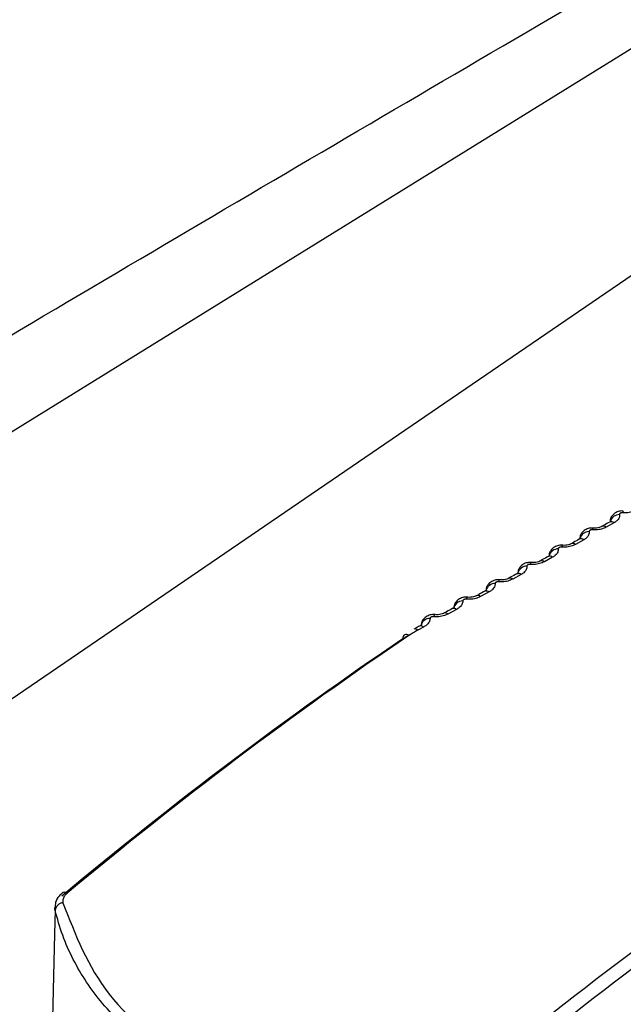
# Model space of a CAD drawing. Header units: millimetres. Extents: x -0.66 to 0.91, y -0.4 to 0.64.
# Tile 117 of 241: x 0.5842 to 0.5969, y -0.0731 to -0.0524. Entities that reach past the tile are written whole.
import ezdxf

# ---------------------------------------------------------------- set-up
doc = ezdxf.new("R2010")
doc.units = ezdxf.units.MM
doc.layers.add('FORMAT', color=7, linetype='Continuous')

msp = doc.modelspace()

# ---------------------------------------------------------------- linework, layer by layer
at = {"layer": 'FORMAT', "color": 7, "linetype": 'Continuous', "lineweight": 25}
for p, q in [((0.603154, -0.049222), (0.569814, -0.069865)), ((0.605178, -0.052202), (0.574981, -0.072849)), ((0.596685, -0.062948), (0.596516, -0.063044)), ((0.596044, -0.063309), (0.595872, -0.063406)), ((0.595392, -0.063672), (0.595218, -0.063769)), ((0.594731, -0.064037), (0.594555, -0.064133)), ((0.594059, -0.064403), (0.593881, -0.0645)), ((0.593377, -0.064771), (0.593198, -0.064867)), ((0.592686, -0.06514), (0.592565, -0.065204))]:
    msp.add_line(p, q, dxfattribs=at)
at = {"layer": 'FORMAT', "color": 7, "linetype": 'Continuous', "lineweight": 25, "flags": 128}
msp.add_lwpolyline([(0.584963, -0.071077), (0.584952, -0.071572), (0.584877, -0.074823), (0.584793, -0.078481)], dxfattribs=at)
at = {"layer": 'FORMAT', "color": 7, "linetype": 'Continuous', "lineweight": 25}
for centre, radius, start, end in [((0.596793, -0.062981), 0.0002023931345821, 90.070624, 165.04398), ((0.596899, -0.062739), 4.29654127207e-05, 128.315118, 184.278491), ((0.596627, -0.063025), 9.63973374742e-05, 52.681827, 113.364647), ((0.596155, -0.063337), 0.0001995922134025, 89.638243, 165.058656), ((0.596264, -0.063099), 4.26733479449e-05, 123.892052, 183.203442), ((0.596458, -0.063113), 9.01701250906e-05, 50.372121, 116.156264), ((0.595815, -0.063471), 8.70421347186e-05, 48.879914, 115.52043), ((0.595986, -0.063382), 9.34035433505e-05, 51.359497, 112.581209), ((0.595507, -0.063696), 0.0001969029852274, 89.214912, 164.819748), ((0.595619, -0.063461), 4.31143470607e-05, 120.06692, 181.853604), ((0.594965, -0.063825), 4.40785564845e-05, 116.732417, 180.322249), ((0.595162, -0.06383), 8.39972176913e-05, 47.315712, 114.84944), ((0.595334, -0.063742), 9.04970915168e-05, 49.979226, 111.74981), ((0.594673, -0.064103), 8.7687841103e-05, 48.541544, 110.863646), ((0.594849, -0.064056), 0.0001941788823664, 88.782908, 164.543456), ((0.59418, -0.064418), 0.0001913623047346, 88.334138, 164.315145), ((0.594301, -0.06419), 4.5440047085e-05, 113.801031, 178.679844), ((0.594498, -0.064191), 8.10438106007e-05, 45.67894, 114.137581), ((0.594001, -0.064466), 8.4985819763e-05, 47.047562, 109.915271), ((0.5935, -0.064775), 0.0001830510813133, 87.182252, 172.192903), ((0.593627, -0.064557), 4.71185200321e-05, 111.2019, 176.978418), ((0.593823, -0.06456), 8.35808830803e-05, 46.491171, 110.856899), ((0.59314, -0.064924), 8.10050375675e-05, 44.916617, 109.836778), ((0.593319, -0.06483), 8.24013063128e-05, 45.499091, 108.896538), ((0.592812, -0.065139), 0.000180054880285, 86.681557, 172.09871), ((0.592944, -0.064925), 4.88752154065e-05, 108.625, 175.350731), ((0.592507, -0.065259), 7.95091504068e-05, 43.610486, 107.636245), ((0.592628, -0.065195), 7.99736554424e-05, 43.905535, 107.753088), ((0.592327, -0.065369), 7.68542611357e-05, 45.640944, 192.034725), ((0.58516, -0.070776), 7.4993823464e-05, 43.823202, 132.326708), ((0.585156, -0.071114), 0.000195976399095, 97.862102, 169.029044)]:
    msp.add_arc(centre, radius, start, end, dxfattribs=at)
for centre, major_axis, ratio, start_param, end_param in [((0.596071, -0.123956), (0.0389992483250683, 0.06529569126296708), 0.56722, 0.8822625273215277, 1.016538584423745), ((0.596212, -0.12404), (0.03909928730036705, 0.06546888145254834), 0.567247, 0.8822411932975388, 1.016517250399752), ((0.605809, -0.129581), (0.03710694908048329, 0.06661856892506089), 0.587341, 0.8648202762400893, 0.9990963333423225), ((0.605951, -0.12966), (0.03700690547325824, 0.06644537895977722), 0.587367, 0.8647957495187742, 0.9990718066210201)]:
    msp.add_ellipse(centre, major_axis=major_axis, ratio=ratio, start_param=start_param, end_param=end_param, dxfattribs=at)
for points, knots in [([(0.5303157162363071, -0.0917427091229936), (0.531056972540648, -0.0912786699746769), (0.537199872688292, -0.0874331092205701), (0.5487467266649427, -0.08027805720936), (0.5649592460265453, -0.0703981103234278), (0.5811756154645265, -0.0606879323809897), (0.5934070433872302, -0.0534879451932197), (0.6002322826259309, -0.0495207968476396), (0.6016514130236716, -0.0486959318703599)], [0, 0, 0, 0, 0.0311832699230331, 0.2584203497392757, 0.4856766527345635, 0.7129906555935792, 0.9403238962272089, 1, 1, 1, 1]), ([(0.5968726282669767, -0.0627059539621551), (0.596870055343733, -0.0627054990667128), (0.596834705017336, -0.0626992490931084), (0.5967676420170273, -0.0627119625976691), (0.5966867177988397, -0.0627499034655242), (0.5966292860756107, -0.0628100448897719), (0.5965974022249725, -0.0628732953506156), (0.5965973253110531, -0.062915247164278), (0.5965972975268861, -0.0629304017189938)], [0, 0, 0, 0, 0.0195438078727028, 0.2685194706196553, 0.4875622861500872, 0.6869626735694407, 0.88691928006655, 1, 1, 1, 1]), ([(0.5967924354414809, -0.0627783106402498), (0.5967924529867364, -0.0628013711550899), (0.5967924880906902, -0.0628475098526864), (0.5967488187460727, -0.0629067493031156), (0.5967037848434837, -0.0629361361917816), (0.5966852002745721, -0.0629482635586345)], [0, 0, 0, 0, 0.3698289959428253, 0.739941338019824, 1, 1, 1, 1]), ([(0.5968561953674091, -0.0627420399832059), (0.5968539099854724, -0.062741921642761), (0.5968453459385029, -0.062741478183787), (0.596830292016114, -0.0627430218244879), (0.596813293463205, -0.0627484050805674), (0.5968003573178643, -0.0627567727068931), (0.5967923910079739, -0.0627671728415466), (0.5967924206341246, -0.0627745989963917), (0.5967924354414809, -0.0627783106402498)], [0, 0, 0, 0, 0.0678345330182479, 0.2541973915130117, 0.4406929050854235, 0.6272252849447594, 0.8136846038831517, 1, 1, 1, 1]), ([(0.5971491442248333, -0.0626843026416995), (0.5971182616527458, -0.0626987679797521), (0.5970565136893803, -0.0627276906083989), (0.5969505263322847, -0.062745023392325), (0.5968837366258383, -0.0627429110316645), (0.5968561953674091, -0.0627420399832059)], [0, 0, 0, 0, 0.3702648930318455, 0.7403237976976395, 0.9999999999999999, 0.9999999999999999, 0.9999999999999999, 0.9999999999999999]), ([(0.5965885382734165, -0.0629363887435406), (0.5965493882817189, -0.0629586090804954), (0.5964934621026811, -0.0629903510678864), (0.5964367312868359, -0.0630222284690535), (0.5964197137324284, -0.0630317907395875)], [0, 0, 0, 0, 0.7000297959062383, 1, 1, 1, 1]), ([(0.5966050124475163, -0.0629250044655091), (0.5966052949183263, -0.0629250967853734), (0.5966058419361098, -0.062925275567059), (0.5965933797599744, -0.0629328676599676), (0.5965873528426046, -0.0629365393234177)], [0, 0, 0, 0, 0.5163832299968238, 1, 1, 1, 1]), ([(0.5962403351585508, -0.0630643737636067), (0.596237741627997, -0.0630638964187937), (0.5962027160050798, -0.0630574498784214), (0.5961354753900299, -0.0630698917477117), (0.5960540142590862, -0.0631073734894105), (0.5959958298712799, -0.0631676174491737), (0.5959634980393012, -0.0632306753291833), (0.5959631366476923, -0.0632724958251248), (0.5959630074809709, -0.0632874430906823)], [0, 0, 0, 0, 0.0197124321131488, 0.2662163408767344, 0.4878285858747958, 0.6881860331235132, 0.8885530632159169, 1, 1, 1, 1]), ([(0.5961563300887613, -0.0631378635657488), (0.5961556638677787, -0.0631611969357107), (0.5961543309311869, -0.0632078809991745), (0.5961089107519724, -0.063267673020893), (0.5960630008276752, -0.0632972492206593), (0.5960440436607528, -0.0633094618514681)], [0, 0, 0, 0, 0.3697387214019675, 0.7397519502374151, 1, 1, 1, 1]), ([(0.5962213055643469, -0.0631013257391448), (0.5962190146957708, -0.0631011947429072), (0.5962136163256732, -0.0631008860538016), (0.5962049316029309, -0.0631013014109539), (0.5961956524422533, -0.0631026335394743), (0.5961867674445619, -0.0631048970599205), (0.5961786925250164, -0.0631079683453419), (0.5961715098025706, -0.0631118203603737), (0.5961655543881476, -0.0631162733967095), (0.5961608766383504, -0.0631212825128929), (0.5961577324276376, -0.0631266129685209), (0.5961560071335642, -0.0631322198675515), (0.5961562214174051, -0.0631359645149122), (0.5961563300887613, -0.0631378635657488)], [0, 0, 0, 0, 0.0677207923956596, 0.1595822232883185, 0.2541061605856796, 0.3460430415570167, 0.4406358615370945, 0.5325895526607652, 0.6271953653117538, 0.7191044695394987, 0.813666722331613, 0.9055034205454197, 1, 1, 1, 1]), ([(0.5965159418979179, -0.0630440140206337), (0.5964846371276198, -0.0630585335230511), (0.5964220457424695, -0.063087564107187), (0.5963155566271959, -0.0631047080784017), (0.596248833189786, -0.0631023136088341), (0.5962213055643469, -0.0631013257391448)], [0, 0, 0, 0, 0.3701889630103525, 0.7401632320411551, 1, 1, 1, 1]), ([(0.5964184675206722, -0.0630318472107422), (0.5964149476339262, -0.0630340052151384), (0.596404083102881, -0.0630406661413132), (0.5963665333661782, -0.0630541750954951), (0.5963124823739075, -0.0630636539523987), (0.596266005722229, -0.0630666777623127), (0.5962436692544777, -0.0630633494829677), (0.5962406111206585, -0.0630628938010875)], [0, 0, 0, 0, 0.1210883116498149, 0.3737528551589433, 0.659147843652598, 0.9533331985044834, 1, 1, 1, 1]), ([(0.5957773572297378, -0.0633918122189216), (0.5957735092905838, -0.0633941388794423), (0.5957616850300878, -0.0634012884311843), (0.5957228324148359, -0.063414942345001), (0.595667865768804, -0.0634242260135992), (0.5956217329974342, -0.0634268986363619), (0.5956003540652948, -0.0634234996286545), (0.5955980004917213, -0.0634231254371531)], [0, 0, 0, 0, 0.1234427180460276, 0.3793248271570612, 0.6669009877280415, 0.9633296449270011, 0.9999999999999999, 0.9999999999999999, 0.9999999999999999, 0.9999999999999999]), ([(0.5959498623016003, -0.0632961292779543), (0.5959101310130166, -0.0633184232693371), (0.5958533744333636, -0.0633502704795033), (0.5957958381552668, -0.0633822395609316), (0.5957785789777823, -0.0633918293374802)], [0, 0, 0, 0, 0.7000296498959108, 0.9999999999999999, 0.9999999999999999, 0.9999999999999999, 0.9999999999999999]), ([(0.5959694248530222, -0.0632822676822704), (0.5959693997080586, -0.0632828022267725), (0.5959693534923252, -0.0632837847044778), (0.5959552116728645, -0.0632923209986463), (0.5959487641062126, -0.0632962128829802)], [0, 0, 0, 0, 0.5440779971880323, 0.9999999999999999, 0.9999999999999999, 0.9999999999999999, 0.9999999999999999]), ([(0.5955977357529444, -0.0634245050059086), (0.5955951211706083, -0.0634240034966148), (0.59556041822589, -0.0634173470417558), (0.5954929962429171, -0.0634294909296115), (0.595410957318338, -0.0634664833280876), (0.595351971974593, -0.0635268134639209), (0.595319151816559, -0.0635896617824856), (0.5953184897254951, -0.0636313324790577), (0.5953182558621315, -0.0636460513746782)], [0, 0, 0, 0, 0.0198858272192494, 0.263941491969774, 0.4880901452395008, 0.6895520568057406, 0.8903437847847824, 1, 1, 1, 1]), ([(0.5955097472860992, -0.0634991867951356), (0.5955084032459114, -0.0635227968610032), (0.5955057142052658, -0.0635700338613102), (0.5954585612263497, -0.0636303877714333), (0.5954117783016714, -0.0636601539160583), (0.5953924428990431, -0.0636724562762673)], [0, 0, 0, 0, 0.3695945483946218, 0.7394531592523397, 1, 1, 1, 1]), ([(0.5955760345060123, -0.0634623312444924), (0.5955737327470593, -0.0634621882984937), (0.5955683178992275, -0.0634618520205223), (0.5955595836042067, -0.0634622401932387), (0.5955502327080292, -0.0634635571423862), (0.5955412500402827, -0.0634658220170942), (0.5955330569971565, -0.0634689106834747), (0.5955257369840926, -0.063472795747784), (0.5955196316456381, -0.0634772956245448), (0.595514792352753, -0.063482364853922), (0.5955114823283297, -0.0634877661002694), (0.5955095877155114, -0.0634934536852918), (0.5955096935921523, -0.0634972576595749), (0.5955097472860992, -0.0634991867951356)], [0, 0, 0, 0, 0.0679066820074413, 0.159749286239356, 0.2542559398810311, 0.3461856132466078, 0.4407720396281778, 0.5327127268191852, 0.6273046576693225, 0.7191863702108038, 0.813719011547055, 0.905530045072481, 0.9999999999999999, 0.9999999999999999, 0.9999999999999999, 0.9999999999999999]), ([(0.5958723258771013, -0.0634055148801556), (0.5958406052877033, -0.0634200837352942), (0.5957771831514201, -0.0634492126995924), (0.5956702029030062, -0.0634661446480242), (0.5956035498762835, -0.0634634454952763), (0.5955760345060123, -0.0634623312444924)], [0, 0, 0, 0, 0.3700936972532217, 0.7399652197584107, 0.9999999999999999, 0.9999999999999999, 0.9999999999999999, 0.9999999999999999]), ([(0.5949450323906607, -0.0637862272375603), (0.5949423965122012, -0.0637856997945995), (0.5949080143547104, -0.0637788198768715), (0.5948403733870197, -0.0637906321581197), (0.5947578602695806, -0.0638271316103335), (0.5946975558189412, -0.0638874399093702), (0.5946621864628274, -0.0639571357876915), (0.5946617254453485, -0.0640062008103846), (0.5946615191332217, -0.0640281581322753)], [0, 0, 0, 0, 0.0190116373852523, 0.2479860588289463, 0.4627451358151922, 0.6548443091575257, 0.8455377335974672, 1, 1, 1, 1]), ([(0.5952184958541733, -0.0637686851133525), (0.595186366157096, -0.0637832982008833), (0.5951221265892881, -0.0638125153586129), (0.5950146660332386, -0.063829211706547), (0.5949480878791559, -0.0638261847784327), (0.5949205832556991, -0.0638249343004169)], [0, 0, 0, 0, 0.3699773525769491, 0.7397264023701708, 1, 1, 1, 1]), ([(0.5951260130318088, -0.0637534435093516), (0.5951218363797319, -0.0637559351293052), (0.5951090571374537, -0.0637635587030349), (0.5950689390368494, -0.0637773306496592), (0.5950131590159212, -0.063786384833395), (0.5949674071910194, -0.0637886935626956), (0.5949469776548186, -0.0637852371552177), (0.5949452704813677, -0.0637849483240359)], [0, 0, 0, 0, 0.1258072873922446, 0.3849307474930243, 0.6745711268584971, 0.972805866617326, 1, 1, 1, 1]), ([(0.595300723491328, -0.0636576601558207), (0.5952604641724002, -0.0636799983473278), (0.5952029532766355, -0.0637119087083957), (0.5951446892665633, -0.0637439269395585), (0.5951272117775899, -0.0637535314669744)], [0, 0, 0, 0, 0.7000294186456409, 1, 1, 1, 1]), ([(0.5953237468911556, -0.0636409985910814), (0.5953232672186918, -0.0636421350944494), (0.5953224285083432, -0.0636441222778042), (0.595306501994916, -0.0636536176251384), (0.5952996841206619, -0.0636576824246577)], [0, 0, 0, 0, 0.5719167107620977, 1, 1, 1, 1]), ([(0.5946413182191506, -0.0640208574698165), (0.59460058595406, -0.0640432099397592), (0.5945423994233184, -0.0640751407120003), (0.5944834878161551, -0.064107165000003), (0.5944658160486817, -0.0641167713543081)], [0, 0, 0, 0, 0.7000291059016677, 0.9999999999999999, 0.9999999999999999, 0.9999999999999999, 0.9999999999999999]), ([(0.5946666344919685, -0.0640033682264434), (0.5946668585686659, -0.0640028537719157), (0.5946684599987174, -0.0639991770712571), (0.5946633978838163, -0.0640082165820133), (0.5946470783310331, -0.0640170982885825), (0.5946402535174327, -0.0640208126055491)], [0, 0, 0, 0, 0.0864669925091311, 0.6179618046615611, 1, 1, 1, 1]), ([(0.594852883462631, -0.0638621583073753), (0.5948508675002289, -0.0638860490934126), (0.5948468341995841, -0.0639338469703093), (0.5947979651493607, -0.0639947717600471), (0.5947503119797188, -0.0640247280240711), (0.5947305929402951, -0.0640371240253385)], [0, 0, 0, 0, 0.3694022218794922, 0.7390565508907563, 1, 1, 1, 1]), ([(0.5949205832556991, -0.0638249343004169), (0.5949182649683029, -0.0638247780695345), (0.5949128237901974, -0.0638244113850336), (0.5949040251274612, -0.0638247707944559), (0.5948945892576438, -0.0638260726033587), (0.5948854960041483, -0.0638283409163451), (0.5948771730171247, -0.0638314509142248), (0.5948697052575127, -0.0638353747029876), (0.5948634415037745, -0.0638399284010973), (0.5948584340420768, -0.0638450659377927), (0.5948549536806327, -0.0638505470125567), (0.5948528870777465, -0.0638563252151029), (0.5948528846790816, -0.0638601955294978), (0.594852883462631, -0.0638621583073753)], [0, 0, 0, 0, 0.0681599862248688, 0.159976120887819, 0.2544583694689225, 0.3463789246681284, 0.4409574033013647, 0.5328812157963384, 0.6274551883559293, 0.7192993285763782, 0.8137914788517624, 0.9055668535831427, 1, 1, 1, 1]), ([(0.5942824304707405, -0.0641494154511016), (0.5942797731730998, -0.0641488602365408), (0.5942457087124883, -0.0641417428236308), (0.5941778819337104, -0.0641532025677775), (0.5940947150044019, -0.064189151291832), (0.5940334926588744, -0.0642495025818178), (0.593997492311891, -0.0643190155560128), (0.5939966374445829, -0.0643679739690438), (0.593996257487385, -0.0643897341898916)], [0, 0, 0, 0, 0.0191727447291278, 0.2457794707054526, 0.4627318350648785, 0.6560889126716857, 0.8471441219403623, 1, 1, 1, 1]), ([(0.5941859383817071, -0.0642266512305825), (0.5941856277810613, -0.0642385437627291), (0.5941849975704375, -0.0642626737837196), (0.5941715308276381, -0.0642983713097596), (0.5941491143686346, -0.0643328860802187), (0.5941207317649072, -0.0643615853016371), (0.594090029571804, -0.0643852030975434), (0.5940691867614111, -0.0643972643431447), (0.5940586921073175, -0.0644033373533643)], [0, 0, 0, 0, 0.182032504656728, 0.3693450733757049, 0.5515102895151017, 0.7389195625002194, 0.8685422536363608, 1, 1, 1, 1]), ([(0.5942551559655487, -0.0641890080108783), (0.5942528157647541, -0.0641888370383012), (0.5942473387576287, -0.0641884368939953), (0.5942384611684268, -0.0641887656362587), (0.5942289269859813, -0.0641900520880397), (0.5942197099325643, -0.0641923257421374), (0.5942112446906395, -0.064195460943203), (0.5942036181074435, -0.0641994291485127), (0.5941971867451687, -0.0642040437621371), (0.594192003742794, -0.0642092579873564), (0.5941883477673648, -0.0642148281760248), (0.5941861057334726, -0.0642207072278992), (0.5941859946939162, -0.0642246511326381), (0.5941859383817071, -0.0642266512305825)], [0, 0, 0, 0, 0.0684728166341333, 0.1602538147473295, 0.2547035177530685, 0.3466130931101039, 0.4411821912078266, 0.5330864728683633, 0.6276397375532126, 0.7194378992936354, 0.8138805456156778, 0.9056120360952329, 0.9999999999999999, 0.9999999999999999, 0.9999999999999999, 0.9999999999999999]), ([(0.5945546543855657, -0.0641333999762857), (0.5945221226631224, -0.064148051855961), (0.5944570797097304, -0.0641773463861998), (0.5943491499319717, -0.0641937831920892), (0.5942826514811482, -0.0641904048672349), (0.5942551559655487, -0.0641890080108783)], [0, 0, 0, 0, 0.3698380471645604, 0.739443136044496, 1, 1, 1, 1]), ([(0.5944646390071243, -0.0641166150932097), (0.5944601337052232, -0.0641192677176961), (0.5944464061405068, -0.0641273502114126), (0.5944050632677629, -0.0641412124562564), (0.5943485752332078, -0.0641500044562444), (0.5943032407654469, -0.0641519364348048), (0.5942837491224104, -0.0641484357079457), (0.5942826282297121, -0.06414823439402)], [0, 0, 0, 0, 0.1281773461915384, 0.3905538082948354, 0.6821290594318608, 0.981720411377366, 1, 1, 1, 1]), ([(0.5939718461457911, -0.06438559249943), (0.5939306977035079, -0.064407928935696), (0.593871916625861, -0.0644398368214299), (0.5938124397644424, -0.0644718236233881), (0.593794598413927, -0.0644814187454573)], [0, 0, 0, 0, 0.7000287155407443, 1, 1, 1, 1]), ([(0.5939995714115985, -0.0643668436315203), (0.5939999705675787, -0.0643659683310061), (0.5940015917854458, -0.064362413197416), (0.59399474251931, -0.0643725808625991), (0.5939777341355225, -0.0643817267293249), (0.593970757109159, -0.0643854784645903)], [0, 0, 0, 0, 0.1615238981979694, 0.656047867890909, 1, 1, 1, 1]), ([(0.5936101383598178, -0.0645139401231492), (0.593607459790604, -0.0645133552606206), (0.5935737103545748, -0.0645059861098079), (0.5935057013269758, -0.0645170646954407), (0.5934218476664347, -0.0645524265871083), (0.5933596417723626, -0.0646127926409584), (0.5933229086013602, -0.0646822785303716), (0.5933216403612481, -0.064731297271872), (0.5933210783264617, -0.0647530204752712)], [0, 0, 0, 0, 0.0193103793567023, 0.2433069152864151, 0.4620710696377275, 0.6566068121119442, 0.8478214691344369, 0.9999999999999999, 0.9999999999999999, 0.9999999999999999, 0.9999999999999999]), ([(0.5935091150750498, -0.0645925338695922), (0.5935057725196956, -0.064616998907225), (0.5934990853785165, -0.0646659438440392), (0.5934468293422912, -0.0647280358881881), (0.5933974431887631, -0.0647583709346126), (0.5933769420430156, -0.0647709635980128)], [0, 0, 0, 0, 0.3688962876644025, 0.7380166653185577, 1, 1, 1, 1]), ([(0.59357995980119, -0.064554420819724), (0.5935775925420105, -0.0645542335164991), (0.5935720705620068, -0.0645537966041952), (0.5935630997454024, -0.0645540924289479), (0.5935534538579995, -0.0645553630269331), (0.5935440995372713, -0.0645576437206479), (0.5935354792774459, -0.0645608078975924), (0.5935276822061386, -0.0645648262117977), (0.5935210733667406, -0.0645695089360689), (0.5935157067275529, -0.0645748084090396), (0.5935118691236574, -0.0645804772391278), (0.5935094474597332, -0.0645864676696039), (0.5935092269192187, -0.0645904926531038), (0.5935091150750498, -0.0645925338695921)], [0, 0, 0, 0, 0.0688375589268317, 0.1605737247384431, 0.2549817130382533, 0.3468784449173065, 0.4414367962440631, 0.5333200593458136, 0.6278511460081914, 0.7195966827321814, 0.8139826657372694, 0.9056637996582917, 1, 1, 1, 1]), ([(0.593881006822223, -0.0644995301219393), (0.5938480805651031, -0.0645142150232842), (0.593782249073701, -0.0645435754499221), (0.5936738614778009, -0.0645597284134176), (0.5936074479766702, -0.0645559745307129), (0.59357995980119, -0.064554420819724)], [0, 0, 0, 0, 0.3696737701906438, 0.7391115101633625, 1, 1, 1, 1]), ([(0.5937934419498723, -0.0644811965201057), (0.5937886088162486, -0.0644840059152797), (0.5937739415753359, -0.0644925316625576), (0.5937314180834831, -0.0645064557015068), (0.5936743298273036, -0.0645149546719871), (0.5936294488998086, -0.0645164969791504), (0.5936108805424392, -0.0645129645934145), (0.5936102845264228, -0.0645128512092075)], [0, 0, 0, 0, 0.130547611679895, 0.3961763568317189, 0.6895443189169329, 0.9900348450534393, 1, 1, 1, 1]), ([(0.5931126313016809, -0.0648470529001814), (0.5931074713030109, -0.064850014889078), (0.5930918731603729, -0.0648589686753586), (0.5930482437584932, -0.064872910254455), (0.5929905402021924, -0.0648811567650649), (0.5929464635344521, -0.0648821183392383), (0.5929285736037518, -0.0648786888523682), (0.592928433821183, -0.0648786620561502)], [0, 0, 0, 0, 0.1329010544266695, 0.4017461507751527, 0.6967268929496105, 0.9976303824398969, 1, 1, 1, 1]), ([(0.5932925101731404, -0.0647517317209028), (0.5932510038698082, -0.0647740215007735), (0.5931917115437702, -0.064805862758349), (0.59313175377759, -0.0648377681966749), (0.5931137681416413, -0.0648473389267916)], [0, 0, 0, 0, 0.7000282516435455, 0.9999999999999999, 0.9999999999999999, 0.9999999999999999, 0.9999999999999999]), ([(0.5933229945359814, -0.0647310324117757), (0.5933234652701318, -0.0647300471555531), (0.5933249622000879, -0.0647269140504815), (0.5933163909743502, -0.064738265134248), (0.5932986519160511, -0.0647477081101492), (0.5932914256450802, -0.0647515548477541)], [0, 0, 0, 0, 0.2137450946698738, 0.6797072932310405, 0.9999999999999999, 0.9999999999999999, 0.9999999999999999, 0.9999999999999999]), ([(0.5929283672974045, -0.0648796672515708), (0.592925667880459, -0.0648790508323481), (0.5928922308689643, -0.0648714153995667), (0.5928240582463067, -0.0648820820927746), (0.5927394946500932, -0.0649168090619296), (0.5926762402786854, -0.0649771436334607), (0.5926386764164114, -0.0650466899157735), (0.5926369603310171, -0.0650958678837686), (0.5926362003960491, -0.065117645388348)], [0, 0, 0, 0, 0.01943320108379, 0.2407142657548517, 0.4609205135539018, 0.6566766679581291, 0.8479659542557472, 0.9999999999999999, 0.9999999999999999, 0.9999999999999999, 0.9999999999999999]), ([(0.5928226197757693, -0.064959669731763), (0.5928186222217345, -0.0649844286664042), (0.5928106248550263, -0.0650339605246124), (0.5927566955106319, -0.0650966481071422), (0.5927064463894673, -0.0651271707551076), (0.5926855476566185, -0.0651398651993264)], [0, 0, 0, 0, 0.368594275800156, 0.7373968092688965, 1, 1, 1, 1]), ([(0.5928952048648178, -0.0649210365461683), (0.5928928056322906, -0.0649208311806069), (0.5928872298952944, -0.0649203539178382), (0.5928781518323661, -0.064920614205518), (0.5928683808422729, -0.0649218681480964), (0.5928588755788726, -0.0649241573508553), (0.5928500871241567, -0.0649273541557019), (0.5928421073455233, -0.0649314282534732), (0.5928353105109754, -0.0649361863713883), (0.5928297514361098, -0.0649415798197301), (0.5928257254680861, -0.0649473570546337), (0.5928231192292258, -0.064953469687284), (0.592822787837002, -0.0649575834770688), (0.5928226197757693, -0.064959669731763)], [0, 0, 0, 0, 0.0692469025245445, 0.1609275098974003, 0.2552835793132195, 0.3471655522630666, 0.4417118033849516, 0.5335736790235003, 0.6280823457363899, 0.7197703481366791, 0.8140943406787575, 0.9057203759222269, 0.9999999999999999, 0.9999999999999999, 0.9999999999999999, 0.9999999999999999]), ([(0.593197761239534, -0.0648669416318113), (0.5931819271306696, -0.0648746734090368), (0.5931498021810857, -0.0648903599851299), (0.5930953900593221, -0.0649073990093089), (0.5930376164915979, -0.0649192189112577), (0.5929842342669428, -0.0649241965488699), (0.5929362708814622, -0.06492461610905), (0.5929089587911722, -0.0649222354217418), (0.5928952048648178, -0.0649210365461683)], [0, 0, 0, 0, 0.1821966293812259, 0.3696486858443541, 0.5517174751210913, 0.739067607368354, 0.868598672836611, 1, 1, 1, 1]), ([(0.5925646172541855, -0.0652039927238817), (0.5925327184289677, -0.0652214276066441), (0.5924687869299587, -0.0652563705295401), (0.5924100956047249, -0.065294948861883), (0.5923806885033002, -0.0653142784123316)], [0, 0, 0, 0, 0.4989531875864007, 1, 1, 1, 1]), ([(0.5926035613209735, -0.0651191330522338), (0.5925755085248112, -0.0651340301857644), (0.5925354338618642, -0.0651553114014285), (0.5924950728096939, -0.0651766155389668), (0.5924829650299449, -0.0651830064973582)], [0, 0, 0, 0, 0.7000132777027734, 1, 1, 1, 1]), ([(0.5926376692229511, -0.065095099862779), (0.5926380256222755, -0.0650943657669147), (0.592639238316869, -0.0650918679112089), (0.5926304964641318, -0.0651036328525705), (0.5926113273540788, -0.0651142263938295), (0.592602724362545, -0.0651189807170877)], [0, 0, 0, 0, 0.1866067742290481, 0.6349535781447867, 1, 1, 1, 1]), ([(0.5922517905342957, -0.0653852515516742), (0.5922841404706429, -0.0653647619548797), (0.5923489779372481, -0.0653236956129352), (0.5924196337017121, -0.0652866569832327), (0.5924550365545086, -0.0652680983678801)], [0, 0, 0, 0, 0.4989389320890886, 1, 1, 1, 1]), ([(0.5851216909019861, -0.0707148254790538), (0.58509603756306, -0.0707360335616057), (0.5850285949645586, -0.0707917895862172), (0.5849680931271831, -0.0709005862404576), (0.5849639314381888, -0.0709867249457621), (0.5849622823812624, -0.0710208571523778)], [0, 0, 0, 0, 0.2704075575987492, 0.7109011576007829, 1, 1, 1, 1]), ([(0.5852143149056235, -0.0707238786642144), (0.5852084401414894, -0.0707289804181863), (0.5851966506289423, -0.0707392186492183), (0.5851808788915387, -0.0707557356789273), (0.58516661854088, -0.0707730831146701), (0.5851543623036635, -0.0707909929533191), (0.5851441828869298, -0.0708092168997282), (0.5851360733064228, -0.0708277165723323), (0.5851300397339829, -0.0708466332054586), (0.5851265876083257, -0.0708639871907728), (0.5851247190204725, -0.0708841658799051), (0.5851253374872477, -0.0709024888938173), (0.5851280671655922, -0.0709158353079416), (0.5851289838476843, -0.0709203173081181)], [0, 0, 0, 0, 0.0896781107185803, 0.1799665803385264, 0.2721876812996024, 0.3650811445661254, 0.4547111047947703, 0.5449710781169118, 0.6372436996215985, 0.7302236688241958, 0.7969793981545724, 0.9318215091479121, 1, 1, 1, 1]), ([(0.5849633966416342, -0.0710771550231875), (0.5849602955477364, -0.0710634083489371), (0.5849560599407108, -0.071044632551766), (0.5849574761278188, -0.0710253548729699), (0.5849578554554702, -0.0710201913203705)], [0, 0, 0, 0, 0.732148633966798, 1, 1, 1, 1]), ([(0.5851289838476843, -0.0709203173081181), (0.5853866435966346, -0.0715896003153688), (0.5859020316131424, -0.0729283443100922), (0.5878513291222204, -0.0744028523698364), (0.5902196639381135, -0.075216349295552), (0.5919549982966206, -0.0752759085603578), (0.5927193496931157, -0.0753021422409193)], [0, 0, 0, 0, 0.2660130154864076, 0.5320967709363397, 0.7939057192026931, 1, 1, 1, 1]), ([(0.5927184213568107, -0.0755540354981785), (0.5925239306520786, -0.0755543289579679), (0.5919366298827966, -0.0755552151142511), (0.5911674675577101, -0.0754936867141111), (0.5903751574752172, -0.0753739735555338), (0.5895086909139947, -0.0751893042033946), (0.5886469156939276, -0.0749065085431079), (0.5878611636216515, -0.0745391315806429), (0.5873128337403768, -0.0742222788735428), (0.5868099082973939, -0.0738664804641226), (0.5863527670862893, -0.0734701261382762), (0.5859528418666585, -0.0730414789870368), (0.5856131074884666, -0.0725873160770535), (0.5853341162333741, -0.0721097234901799), (0.5851088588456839, -0.0716061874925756), (0.5850119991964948, -0.0712539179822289), (0.5849633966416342, -0.0710771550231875)], [0, 0, 0, 0, 0.0509022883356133, 0.153708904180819, 0.2056822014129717, 0.2700388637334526, 0.4009059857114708, 0.4675797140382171, 0.5329507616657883, 0.5987922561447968, 0.6661145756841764, 0.7339458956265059, 0.7992902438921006, 0.8650892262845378, 0.9323040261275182, 1, 1, 1, 1])]:
    msp.add_open_spline(points, degree=3, knots=knots, dxfattribs=at)

doc.saveas('drawing.dxf')
